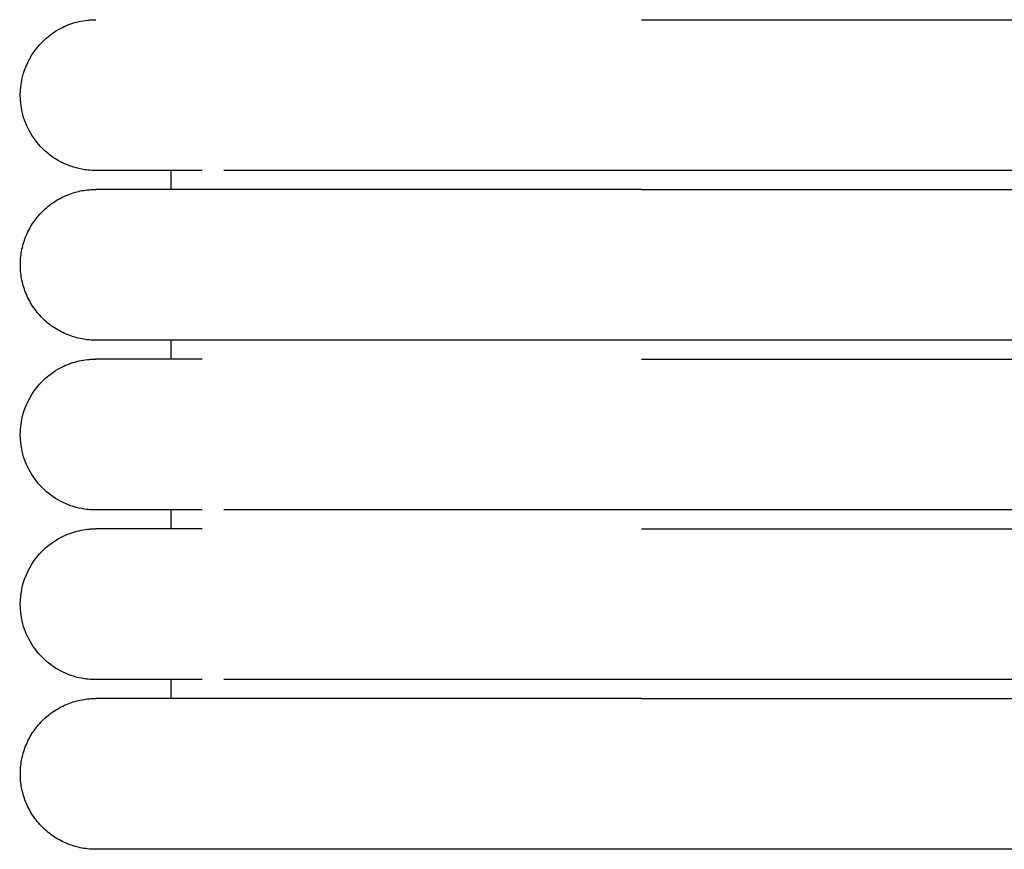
# Model space of a CAD drawing. Header units: millimetres. Extents: x -31695 to -19845, y -5614 to 7253.
# Tile 103 of 256: x -31406 to -31380, y 5095 to 5117. Entities that reach past the tile are written whole.
import ezdxf

# ---------------------------------------------------------------- set-up
doc = ezdxf.new("R2010")
doc.units = ezdxf.units.MM
doc.layers.add('2d', color=7, linetype='Continuous', true_color=0x000000)

msp = doc.modelspace()

# ---------------------------------------------------------------- linework, layer by layer
at = {"layer": '2d', "linetype": 'Continuous', "lineweight": -3}
for points, knots in [([(-31404.205, 5112.995), (-31404.238, 5112.995), (-31404.271, 5112.996), (-31404.371, 5113.001), (-31404.437, 5113.008), (-31404.503, 5113.017), (-31404.7, 5113.047), (-31404.893, 5113.107), (-31405.072, 5113.193), (-31405.252, 5113.28), (-31405.419, 5113.393), (-31405.565, 5113.529), (-31405.857, 5113.8), (-31406.066, 5114.161), (-31406.155, 5114.55), (-31406.221, 5114.842), (-31406.221, 5115.149), (-31406.154, 5115.44), (-31406.088, 5115.732), (-31405.955, 5116.008), (-31405.768, 5116.242), (-31405.582, 5116.476), (-31405.342, 5116.667), (-31405.072, 5116.797), (-31404.937, 5116.862), (-31404.795, 5116.912), (-31404.649, 5116.945), (-31404.576, 5116.962), (-31404.503, 5116.974), (-31404.391, 5116.987), (-31404.354, 5116.99), (-31404.288, 5116.993), (-31404.232, 5116.994), (-31404.204, 5116.995)], [23.445723, 23.445723, 23.445723, 23.445723, 23.445767, 23.445767, 23.445855, 23.445855, 23.445855, 24.0463, 24.0463, 24.0463, 24.64711, 24.64711, 24.64711, 25.861393, 25.861393, 25.861393, 26.766949, 26.766949, 26.766949, 27.671853, 27.671853, 27.671853, 28.577118, 28.577118, 28.577118, 29.026857, 29.026857, 29.026857, 29.266295, 29.266295, 29.386007, 29.386007, 29.47573, 29.47573, 29.47573, 29.47573]), ([(-31401.386, 5112.995), (-31402.069, 5112.995), (-31402.631, 5112.995), (-31403.067, 5112.995), (-31403.437, 5112.995), (-31403.715, 5112.995), (-31403.904, 5112.995), (-31404.092, 5112.995), (-31404.191, 5112.995), (-31404.204, 5112.995)], [0, 0, 0, 0, 8.585611, 8.585611, 8.585611, 15.831592, 15.831592, 15.831592, 22.972379, 22.972379, 22.972379, 22.972379]), ([(-31389.743, 5112.995), (-31389.943, 5112.995), (-31390.148, 5112.995), (-31390.347, 5112.995), (-31390.549, 5112.995), (-31390.75, 5112.995), (-31390.951, 5112.995), (-31391.152, 5112.995), (-31391.353, 5112.995), (-31391.553, 5112.995), (-31391.753, 5112.995), (-31391.952, 5112.995), (-31392.151, 5112.995), (-31392.35, 5112.995), (-31392.547, 5112.995), (-31392.744, 5112.995), (-31392.94, 5112.995), (-31393.136, 5112.995), (-31393.33, 5112.995), (-31393.524, 5112.995), (-31393.716, 5112.995), (-31393.907, 5112.995), (-31394.098, 5112.995), (-31394.287, 5112.995), (-31394.474, 5112.995), (-31394.662, 5112.995), (-31394.847, 5112.995), (-31395.029, 5112.995), (-31395.21, 5112.995), (-31395.389, 5112.995), (-31395.564, 5112.995), (-31395.739, 5112.995), (-31395.911, 5112.995), (-31396.08, 5112.995), (-31396.248, 5112.995), (-31396.414, 5112.995), (-31396.576, 5112.995), (-31396.738, 5112.995), (-31396.897, 5112.995), (-31397.051, 5112.995), (-31397.129, 5112.995), (-31397.205, 5112.995), (-31397.281, 5112.995), (-31397.356, 5112.995), (-31397.431, 5112.995), (-31397.505, 5112.995), (-31397.653, 5112.995), (-31397.796, 5112.995), (-31397.936, 5112.995), (-31398.006, 5112.995), (-31398.075, 5112.995), (-31398.143, 5112.995), (-31398.211, 5112.995), (-31398.278, 5112.995), (-31398.344, 5112.995), (-31398.348, 5112.995), (-31398.352, 5112.995), (-31398.356, 5112.995), (-31398.36, 5112.995), (-31398.364, 5112.995), (-31398.368, 5112.995), (-31398.376, 5112.995), (-31398.383, 5112.995), (-31398.391, 5112.995), (-31398.395, 5112.995), (-31398.399, 5112.995), (-31398.403, 5112.995), (-31398.407, 5112.995), (-31398.41, 5112.995), (-31398.414, 5112.995), (-31398.422, 5112.995), (-31398.43, 5112.995), (-31398.437, 5112.995), (-31398.453, 5112.995), (-31398.468, 5112.995), (-31398.484, 5112.995), (-31398.499, 5112.995), (-31398.514, 5112.995), (-31398.53, 5112.995), (-31398.56, 5112.995), (-31398.591, 5112.995), (-31398.621, 5112.995), (-31398.651, 5112.995), (-31398.681, 5112.995), (-31398.712, 5112.995), (-31398.742, 5112.995), (-31398.771, 5112.995), (-31398.801, 5112.995), (-31398.831, 5112.995), (-31398.861, 5112.995), (-31398.89, 5112.995), (-31398.92, 5112.995), (-31398.949, 5112.995), (-31398.978, 5112.995), (-31399.007, 5112.995), (-31399.036, 5112.995), (-31399.065, 5112.995), (-31399.094, 5112.995), (-31399.122, 5112.995), (-31399.151, 5112.995), (-31399.18, 5112.995), (-31399.208, 5112.995), (-31399.236, 5112.995), (-31399.25, 5112.995), (-31399.264, 5112.995), (-31399.278, 5112.995), (-31399.285, 5112.995), (-31399.292, 5112.995), (-31399.299, 5112.995), (-31399.306, 5112.995), (-31399.313, 5112.995), (-31399.32, 5112.995), (-31399.348, 5112.995), (-31399.376, 5112.995), (-31399.403, 5112.995), (-31399.513, 5112.995), (-31399.62, 5112.995), (-31399.725, 5112.995), (-31399.751, 5112.995), (-31399.777, 5112.995), (-31399.802, 5112.995), (-31399.828, 5112.995), (-31399.853, 5112.995), (-31399.879, 5112.995), (-31399.891, 5112.995), (-31399.904, 5112.995), (-31399.916, 5112.995), (-31399.929, 5112.995), (-31399.941, 5112.995), (-31399.954, 5112.995), (-31399.979, 5112.995), (-31400.003, 5112.995), (-31400.028, 5112.995), (-31400.034, 5112.995), (-31400.04, 5112.995), (-31400.046, 5112.995), (-31400.052, 5112.995), (-31400.058, 5112.995), (-31400.064, 5112.995), (-31400.077, 5112.995), (-31400.089, 5112.995), (-31400.101, 5112.995), (-31400.107, 5112.995), (-31400.113, 5112.995), (-31400.119, 5112.995), (-31400.122, 5112.995), (-31400.125, 5112.995), (-31400.137, 5112.995), (-31400.148, 5112.995), (-31400.16, 5112.995), (-31400.172, 5112.995), (-31400.22, 5112.995), (-31400.266, 5112.995), (-31400.311, 5112.995), (-31400.357, 5112.995), (-31400.401, 5112.995), (-31400.445, 5112.995), (-31400.451, 5112.995), (-31400.456, 5112.995), (-31400.461, 5112.995), (-31400.467, 5112.995), (-31400.472, 5112.995), (-31400.478, 5112.995), (-31400.483, 5112.995), (-31400.488, 5112.995), (-31400.494, 5112.995), (-31400.499, 5112.995), (-31400.505, 5112.995), (-31400.51, 5112.995), (-31400.531, 5112.995), (-31400.552, 5112.995), (-31400.573, 5112.995), (-31400.584, 5112.995), (-31400.594, 5112.995), (-31400.604, 5112.995), (-31400.615, 5112.995), (-31400.625, 5112.995), (-31400.635, 5112.995), (-31400.64, 5112.995), (-31400.645, 5112.995), (-31400.651, 5112.995), (-31400.653, 5112.995), (-31400.656, 5112.995), (-31400.666, 5112.995), (-31400.676, 5112.995), (-31400.686, 5112.995), (-31400.696, 5112.995), (-31400.701, 5112.995), (-31400.706, 5112.995), (-31400.711, 5112.995), (-31400.716, 5112.995), (-31400.721, 5112.995), (-31400.726, 5112.995), (-31400.728, 5112.995), (-31400.73, 5112.995), (-31400.74, 5112.995), (-31400.745, 5112.995), (-31400.75, 5112.995), (-31400.809, 5112.995)], [0, 0, 0, 0, 0.610353, 0.610353, 0.610353, 1.221915, 1.221915, 1.221915, 1.834594, 1.834594, 1.834594, 2.448282, 2.448282, 2.448282, 3.062872, 3.062872, 3.062872, 3.678275, 3.678275, 3.678275, 4.294425, 4.294425, 4.294425, 4.911296, 4.911296, 4.911296, 5.527274, 5.527274, 5.527274, 6.137551, 6.137551, 6.137551, 6.742446, 6.742446, 6.742446, 7.342018, 7.342018, 7.342018, 7.936197, 7.936197, 7.936197, 8.231211, 8.231211, 8.231211, 8.524822, 8.524822, 8.524822, 9.107762, 9.107762, 9.107762, 9.39699, 9.39699, 9.39699, 9.684688, 9.684688, 9.684688, 9.701586, 9.701586, 9.701586, 9.718495, 9.718495, 9.718495, 9.752337, 9.752337, 9.752337, 9.769268, 9.769268, 9.769268, 9.786208, 9.786208, 9.786208, 9.820109, 9.820109, 9.820109, 9.888002, 9.888002, 9.888002, 9.956012, 9.956012, 9.956012, 10.092386, 10.092386, 10.092386, 10.229225, 10.229225, 10.229225, 10.366521, 10.366521, 10.366521, 10.50427, 10.50427, 10.50427, 10.642464, 10.642464, 10.642464, 10.781099, 10.781099, 10.781099, 10.920168, 10.920168, 10.920168, 11.059667, 11.059667, 11.059667, 11.129577, 11.129577, 11.129577, 11.164571, 11.164571, 11.164571, 11.199591, 11.199591, 11.199591, 11.339935, 11.339935, 11.339935, 11.905451, 11.905451, 11.905451, 12.047835, 12.047835, 12.047835, 12.190617, 12.190617, 12.190617, 12.262157, 12.262157, 12.262157, 12.333796, 12.333796, 12.333796, 12.477368, 12.477368, 12.477368, 12.513322, 12.513322, 12.513322, 12.549301, 12.549301, 12.549301, 12.621333, 12.621333, 12.621333, 12.657385, 12.657385, 12.657385, 12.693462, 12.693462, 12.693462, 12.765688, 12.765688, 12.765688, 13.055567, 13.055567, 13.055567, 13.347003, 13.347003, 13.347003, 13.383542, 13.383542, 13.383542, 13.420106, 13.420106, 13.420106, 13.456695, 13.456695, 13.456695, 13.493307, 13.493307, 13.493307, 13.640002, 13.640002, 13.640002, 13.713497, 13.713497, 13.713497, 13.787091, 13.787091, 13.787091, 13.823925, 13.823925, 13.823925, 13.860783, 13.860783, 13.860783, 13.934575, 13.934575, 13.934575, 13.971508, 13.971508, 13.971508, 14.008466, 14.008466, 14.008466, 14.045449, 14.045449, 14.045449, 14.082458, 14.082458, 14.082458, 14.082458]), ([(-31404.205, 5103.995), (-31404.238, 5103.995), (-31404.271, 5103.996), (-31404.371, 5104.001), (-31404.437, 5104.008), (-31404.503, 5104.017), (-31404.7, 5104.047), (-31404.893, 5104.107), (-31405.072, 5104.193), (-31405.252, 5104.28), (-31405.419, 5104.393), (-31405.565, 5104.529), (-31405.857, 5104.8), (-31406.066, 5105.161), (-31406.155, 5105.55), (-31406.221, 5105.842), (-31406.221, 5106.149), (-31406.154, 5106.44), (-31406.088, 5106.732), (-31405.955, 5107.008), (-31405.768, 5107.242), (-31405.582, 5107.476), (-31405.342, 5107.667), (-31405.072, 5107.797), (-31404.937, 5107.862), (-31404.795, 5107.912), (-31404.649, 5107.945), (-31404.576, 5107.962), (-31404.503, 5107.974), (-31404.391, 5107.987), (-31404.354, 5107.99), (-31404.288, 5107.993), (-31404.232, 5107.994), (-31404.204, 5107.995)], [23.445473, 23.445473, 23.445473, 23.445473, 23.4456, 23.4456, 23.445855, 23.445855, 23.445855, 24.0463, 24.0463, 24.0463, 24.64711, 24.64711, 24.64711, 25.861392, 25.861392, 25.861392, 26.766948, 26.766948, 26.766948, 27.671853, 27.671853, 27.671853, 28.577118, 28.577118, 28.577118, 29.026857, 29.026857, 29.026857, 29.266295, 29.266295, 29.386007, 29.386007, 29.475729, 29.475729, 29.475729, 29.475729]), ([(-31401.385, 5107.995), (-31402.071, 5107.995), (-31402.632, 5107.995), (-31403.066, 5107.995), (-31403.436, 5107.995), (-31403.715, 5107.995), (-31403.904, 5107.995), (-31404.092, 5107.995), (-31404.191, 5107.995), (-31404.204, 5107.995)], [0, 0, 0, 0, 8.649968, 8.649968, 8.649968, 15.950267, 15.950267, 15.950267, 23.144583, 23.144583, 23.144583, 23.144583]), ([(-31401.386, 5103.995), (-31402.069, 5103.995), (-31402.631, 5103.995), (-31403.067, 5103.995), (-31403.437, 5103.995), (-31403.715, 5103.995), (-31403.904, 5103.995), (-31404.092, 5103.995), (-31404.191, 5103.995), (-31404.204, 5103.995)], [0, 0, 0, 0, 8.585612, 8.585612, 8.585612, 15.831594, 15.831594, 15.831594, 22.972382, 22.972382, 22.972382, 22.972382]), ([(-31389.743, 5103.995), (-31389.943, 5103.995), (-31390.148, 5103.995), (-31390.347, 5103.995), (-31390.549, 5103.995), (-31390.75, 5103.995), (-31390.951, 5103.995), (-31391.152, 5103.995), (-31391.353, 5103.995), (-31391.553, 5103.995), (-31391.753, 5103.995), (-31391.952, 5103.995), (-31392.151, 5103.995), (-31392.35, 5103.995), (-31392.547, 5103.995), (-31392.744, 5103.995), (-31392.94, 5103.995), (-31393.136, 5103.995), (-31393.33, 5103.995), (-31393.524, 5103.995), (-31393.716, 5103.995), (-31393.907, 5103.995), (-31394.098, 5103.995), (-31394.287, 5103.995), (-31394.474, 5103.995), (-31394.662, 5103.995), (-31394.847, 5103.995), (-31395.029, 5103.995), (-31395.21, 5103.995), (-31395.389, 5103.995), (-31395.564, 5103.995), (-31395.739, 5103.995), (-31395.911, 5103.995), (-31396.08, 5103.995), (-31396.248, 5103.995), (-31396.414, 5103.995), (-31396.576, 5103.995), (-31396.738, 5103.995), (-31396.897, 5103.995), (-31397.051, 5103.995), (-31397.129, 5103.995), (-31397.205, 5103.995), (-31397.281, 5103.995), (-31397.356, 5103.995), (-31397.431, 5103.995), (-31397.505, 5103.995), (-31397.653, 5103.995), (-31397.796, 5103.995), (-31397.936, 5103.995), (-31398.006, 5103.995), (-31398.075, 5103.995), (-31398.143, 5103.995), (-31398.211, 5103.995), (-31398.278, 5103.995), (-31398.344, 5103.995), (-31398.348, 5103.995), (-31398.352, 5103.995), (-31398.356, 5103.995), (-31398.36, 5103.995), (-31398.364, 5103.995), (-31398.368, 5103.995), (-31398.376, 5103.995), (-31398.383, 5103.995), (-31398.391, 5103.995), (-31398.395, 5103.995), (-31398.399, 5103.995), (-31398.403, 5103.995), (-31398.407, 5103.995), (-31398.41, 5103.995), (-31398.414, 5103.995), (-31398.422, 5103.995), (-31398.43, 5103.995), (-31398.437, 5103.995), (-31398.453, 5103.995), (-31398.468, 5103.995), (-31398.484, 5103.995), (-31398.499, 5103.995), (-31398.514, 5103.995), (-31398.53, 5103.995), (-31398.56, 5103.995), (-31398.591, 5103.995), (-31398.621, 5103.995), (-31398.651, 5103.995), (-31398.681, 5103.995), (-31398.712, 5103.995), (-31398.742, 5103.995), (-31398.771, 5103.995), (-31398.801, 5103.995), (-31398.831, 5103.995), (-31398.861, 5103.995), (-31398.89, 5103.995), (-31398.92, 5103.995), (-31398.949, 5103.995), (-31398.978, 5103.995), (-31399.007, 5103.995), (-31399.036, 5103.995), (-31399.065, 5103.995), (-31399.094, 5103.995), (-31399.122, 5103.995), (-31399.151, 5103.995), (-31399.18, 5103.995), (-31399.208, 5103.995), (-31399.236, 5103.995), (-31399.25, 5103.995), (-31399.264, 5103.995), (-31399.278, 5103.995), (-31399.285, 5103.995), (-31399.292, 5103.995), (-31399.299, 5103.995), (-31399.306, 5103.995), (-31399.313, 5103.995), (-31399.32, 5103.995), (-31399.348, 5103.995), (-31399.376, 5103.995), (-31399.403, 5103.995), (-31399.513, 5103.995), (-31399.62, 5103.995), (-31399.725, 5103.995), (-31399.751, 5103.995), (-31399.777, 5103.995), (-31399.802, 5103.995), (-31399.828, 5103.995), (-31399.853, 5103.995), (-31399.879, 5103.995), (-31399.891, 5103.995), (-31399.904, 5103.995), (-31399.916, 5103.995), (-31399.929, 5103.995), (-31399.941, 5103.995), (-31399.954, 5103.995), (-31399.979, 5103.995), (-31400.003, 5103.995), (-31400.028, 5103.995), (-31400.034, 5103.995), (-31400.04, 5103.995), (-31400.046, 5103.995), (-31400.052, 5103.995), (-31400.058, 5103.995), (-31400.064, 5103.995), (-31400.077, 5103.995), (-31400.089, 5103.995), (-31400.101, 5103.995), (-31400.107, 5103.995), (-31400.113, 5103.995), (-31400.119, 5103.995), (-31400.122, 5103.995), (-31400.125, 5103.995), (-31400.137, 5103.995), (-31400.148, 5103.995), (-31400.16, 5103.995), (-31400.172, 5103.995), (-31400.22, 5103.995), (-31400.266, 5103.995), (-31400.311, 5103.995), (-31400.357, 5103.995), (-31400.401, 5103.995), (-31400.445, 5103.995), (-31400.451, 5103.995), (-31400.456, 5103.995), (-31400.461, 5103.995), (-31400.467, 5103.995), (-31400.472, 5103.995), (-31400.478, 5103.995), (-31400.483, 5103.995), (-31400.488, 5103.995), (-31400.494, 5103.995), (-31400.499, 5103.995), (-31400.505, 5103.995), (-31400.51, 5103.995), (-31400.531, 5103.995), (-31400.552, 5103.995), (-31400.573, 5103.995), (-31400.584, 5103.995), (-31400.594, 5103.995), (-31400.604, 5103.995), (-31400.615, 5103.995), (-31400.625, 5103.995), (-31400.635, 5103.995), (-31400.64, 5103.995), (-31400.645, 5103.995), (-31400.651, 5103.995), (-31400.653, 5103.995), (-31400.656, 5103.995), (-31400.666, 5103.995), (-31400.676, 5103.995), (-31400.686, 5103.995), (-31400.696, 5103.995), (-31400.701, 5103.995), (-31400.706, 5103.995), (-31400.711, 5103.995), (-31400.716, 5103.995), (-31400.721, 5103.995), (-31400.726, 5103.995), (-31400.728, 5103.995), (-31400.73, 5103.995), (-31400.74, 5103.995), (-31400.745, 5103.995), (-31400.75, 5103.995), (-31400.809, 5103.995)], [0, 0, 0, 0, 0.610353, 0.610353, 0.610353, 1.221915, 1.221915, 1.221915, 1.834594, 1.834594, 1.834594, 2.448281, 2.448281, 2.448281, 3.062872, 3.062872, 3.062872, 3.678275, 3.678275, 3.678275, 4.294424, 4.294424, 4.294424, 4.911296, 4.911296, 4.911296, 5.527273, 5.527273, 5.527273, 6.13755, 6.13755, 6.13755, 6.742445, 6.742445, 6.742445, 7.342017, 7.342017, 7.342017, 7.936196, 7.936196, 7.936196, 8.23121, 8.23121, 8.23121, 8.524821, 8.524821, 8.524821, 9.107761, 9.107761, 9.107761, 9.396989, 9.396989, 9.396989, 9.684687, 9.684687, 9.684687, 9.701585, 9.701585, 9.701585, 9.718494, 9.718494, 9.718494, 9.752336, 9.752336, 9.752336, 9.769268, 9.769268, 9.769268, 9.786207, 9.786207, 9.786207, 9.820108, 9.820108, 9.820108, 9.888001, 9.888001, 9.888001, 9.956012, 9.956012, 9.956012, 10.092386, 10.092386, 10.092386, 10.229224, 10.229224, 10.229224, 10.366521, 10.366521, 10.366521, 10.504269, 10.504269, 10.504269, 10.642463, 10.642463, 10.642463, 10.781098, 10.781098, 10.781098, 10.920167, 10.920167, 10.920167, 11.059667, 11.059667, 11.059667, 11.129576, 11.129576, 11.129576, 11.16457, 11.16457, 11.16457, 11.19959, 11.19959, 11.19959, 11.339934, 11.339934, 11.339934, 11.90545, 11.90545, 11.90545, 12.047834, 12.047834, 12.047834, 12.190616, 12.190616, 12.190616, 12.262156, 12.262156, 12.262156, 12.333795, 12.333795, 12.333795, 12.477367, 12.477367, 12.477367, 12.513321, 12.513321, 12.513321, 12.5493, 12.5493, 12.5493, 12.621332, 12.621332, 12.621332, 12.657384, 12.657384, 12.657384, 12.693461, 12.693461, 12.693461, 12.765687, 12.765687, 12.765687, 13.055566, 13.055566, 13.055566, 13.347002, 13.347002, 13.347002, 13.383541, 13.383541, 13.383541, 13.420105, 13.420105, 13.420105, 13.456694, 13.456694, 13.456694, 13.493306, 13.493306, 13.493306, 13.640001, 13.640001, 13.640001, 13.713496, 13.713496, 13.713496, 13.787089, 13.787089, 13.787089, 13.823923, 13.823923, 13.823923, 13.860782, 13.860782, 13.860782, 13.934574, 13.934574, 13.934574, 13.971507, 13.971507, 13.971507, 14.008465, 14.008465, 14.008465, 14.045448, 14.045448, 14.045448, 14.082456, 14.082456, 14.082456, 14.082456]), ([(-31404.205, 5099.495), (-31404.238, 5099.495), (-31404.271, 5099.496), (-31404.371, 5099.501), (-31404.437, 5099.508), (-31404.503, 5099.517), (-31404.7, 5099.547), (-31404.893, 5099.607), (-31405.072, 5099.693), (-31405.252, 5099.78), (-31405.419, 5099.893), (-31405.565, 5100.029), (-31405.857, 5100.3), (-31406.066, 5100.661), (-31406.155, 5101.05), (-31406.221, 5101.342), (-31406.221, 5101.649), (-31406.154, 5101.94), (-31406.088, 5102.232), (-31405.955, 5102.508), (-31405.768, 5102.742), (-31405.582, 5102.976), (-31405.342, 5103.167), (-31405.072, 5103.297), (-31404.937, 5103.362), (-31404.795, 5103.412), (-31404.649, 5103.445), (-31404.576, 5103.462), (-31404.503, 5103.474), (-31404.391, 5103.487), (-31404.354, 5103.49), (-31404.288, 5103.493), (-31404.232, 5103.494), (-31404.204, 5103.495)], [23.445688, 23.445688, 23.445688, 23.445688, 23.445744, 23.445744, 23.445855, 23.445855, 23.445855, 24.0463, 24.0463, 24.0463, 24.64711, 24.64711, 24.64711, 25.861392, 25.861392, 25.861392, 26.766949, 26.766949, 26.766949, 27.671853, 27.671853, 27.671853, 28.577118, 28.577118, 28.577118, 29.026857, 29.026857, 29.026857, 29.266295, 29.266295, 29.386007, 29.386007, 29.47573, 29.47573, 29.47573, 29.47573]), ([(-31401.385, 5103.495), (-31402.071, 5103.495), (-31402.632, 5103.495), (-31403.066, 5103.495), (-31403.436, 5103.495), (-31403.715, 5103.495), (-31403.904, 5103.495), (-31404.092, 5103.495), (-31404.191, 5103.495), (-31404.204, 5103.495)], [0, 0, 0, 0, 8.649968, 8.649968, 8.649968, 15.950267, 15.950267, 15.950267, 23.144583, 23.144583, 23.144583, 23.144583]), ([(-31401.386, 5099.495), (-31402.069, 5099.495), (-31402.631, 5099.495), (-31403.067, 5099.495), (-31403.437, 5099.495), (-31403.715, 5099.495), (-31403.904, 5099.495), (-31404.092, 5099.495), (-31404.191, 5099.495), (-31404.204, 5099.495)], [0, 0, 0, 0, 8.585612, 8.585612, 8.585612, 15.831595, 15.831595, 15.831595, 22.972383, 22.972383, 22.972383, 22.972383]), ([(-31389.743, 5099.495), (-31389.943, 5099.495), (-31390.148, 5099.495), (-31390.347, 5099.495), (-31390.549, 5099.495), (-31390.75, 5099.495), (-31390.951, 5099.495), (-31391.152, 5099.495), (-31391.353, 5099.495), (-31391.553, 5099.495), (-31391.753, 5099.495), (-31391.952, 5099.495), (-31392.151, 5099.495), (-31392.35, 5099.495), (-31392.547, 5099.495), (-31392.744, 5099.495), (-31392.94, 5099.495), (-31393.136, 5099.495), (-31393.33, 5099.495), (-31393.524, 5099.495), (-31393.716, 5099.495), (-31393.907, 5099.495), (-31394.098, 5099.495), (-31394.287, 5099.495), (-31394.474, 5099.495), (-31394.662, 5099.495), (-31394.847, 5099.495), (-31395.029, 5099.495), (-31395.21, 5099.495), (-31395.389, 5099.495), (-31395.564, 5099.495), (-31395.739, 5099.495), (-31395.911, 5099.495), (-31396.08, 5099.495), (-31396.249, 5099.495), (-31396.414, 5099.495), (-31396.576, 5099.495), (-31396.738, 5099.495), (-31396.897, 5099.495), (-31397.051, 5099.495), (-31397.129, 5099.495), (-31397.205, 5099.495), (-31397.281, 5099.495), (-31397.357, 5099.495), (-31397.431, 5099.495), (-31397.505, 5099.495), (-31397.653, 5099.495), (-31397.796, 5099.495), (-31397.936, 5099.495), (-31398.006, 5099.495), (-31398.075, 5099.495), (-31398.143, 5099.495), (-31398.211, 5099.495), (-31398.278, 5099.495), (-31398.344, 5099.495), (-31398.348, 5099.495), (-31398.352, 5099.495), (-31398.356, 5099.495), (-31398.36, 5099.495), (-31398.364, 5099.495), (-31398.368, 5099.495), (-31398.376, 5099.495), (-31398.383, 5099.495), (-31398.391, 5099.495), (-31398.395, 5099.495), (-31398.399, 5099.495), (-31398.403, 5099.495), (-31398.407, 5099.495), (-31398.41, 5099.495), (-31398.414, 5099.495), (-31398.422, 5099.495), (-31398.43, 5099.495), (-31398.437, 5099.495), (-31398.453, 5099.495), (-31398.468, 5099.495), (-31398.484, 5099.495), (-31398.499, 5099.495), (-31398.514, 5099.495), (-31398.53, 5099.495), (-31398.56, 5099.495), (-31398.591, 5099.495), (-31398.621, 5099.495), (-31398.651, 5099.495), (-31398.681, 5099.495), (-31398.712, 5099.495), (-31398.742, 5099.495), (-31398.771, 5099.495), (-31398.801, 5099.495), (-31398.831, 5099.495), (-31398.861, 5099.495), (-31398.89, 5099.495), (-31398.92, 5099.495), (-31398.949, 5099.495), (-31398.978, 5099.495), (-31399.007, 5099.495), (-31399.036, 5099.495), (-31399.065, 5099.495), (-31399.094, 5099.495), (-31399.122, 5099.495), (-31399.151, 5099.495), (-31399.18, 5099.495), (-31399.208, 5099.495), (-31399.236, 5099.495), (-31399.25, 5099.495), (-31399.264, 5099.495), (-31399.278, 5099.495), (-31399.285, 5099.495), (-31399.292, 5099.495), (-31399.299, 5099.495), (-31399.306, 5099.495), (-31399.313, 5099.495), (-31399.32, 5099.495), (-31399.348, 5099.495), (-31399.376, 5099.495), (-31399.403, 5099.495), (-31399.513, 5099.495), (-31399.62, 5099.495), (-31399.725, 5099.495), (-31399.751, 5099.495), (-31399.777, 5099.495), (-31399.802, 5099.495), (-31399.828, 5099.495), (-31399.853, 5099.495), (-31399.879, 5099.495), (-31399.891, 5099.495), (-31399.904, 5099.495), (-31399.916, 5099.495), (-31399.929, 5099.495), (-31399.941, 5099.495), (-31399.954, 5099.495), (-31399.979, 5099.495), (-31400.003, 5099.495), (-31400.028, 5099.495), (-31400.034, 5099.495), (-31400.04, 5099.495), (-31400.046, 5099.495), (-31400.052, 5099.495), (-31400.058, 5099.495), (-31400.064, 5099.495), (-31400.077, 5099.495), (-31400.089, 5099.495), (-31400.101, 5099.495), (-31400.107, 5099.495), (-31400.113, 5099.495), (-31400.119, 5099.495), (-31400.122, 5099.495), (-31400.125, 5099.495), (-31400.137, 5099.495), (-31400.148, 5099.495), (-31400.16, 5099.495), (-31400.172, 5099.495), (-31400.22, 5099.495), (-31400.266, 5099.495), (-31400.311, 5099.495), (-31400.357, 5099.495), (-31400.401, 5099.495), (-31400.445, 5099.495), (-31400.451, 5099.495), (-31400.456, 5099.495), (-31400.461, 5099.495), (-31400.467, 5099.495), (-31400.472, 5099.495), (-31400.478, 5099.495), (-31400.483, 5099.495), (-31400.488, 5099.495), (-31400.494, 5099.495), (-31400.499, 5099.495), (-31400.505, 5099.495), (-31400.51, 5099.495), (-31400.531, 5099.495), (-31400.552, 5099.495), (-31400.573, 5099.495), (-31400.584, 5099.495), (-31400.594, 5099.495), (-31400.604, 5099.495), (-31400.615, 5099.495), (-31400.625, 5099.495), (-31400.635, 5099.495), (-31400.64, 5099.495), (-31400.645, 5099.495), (-31400.651, 5099.495), (-31400.653, 5099.495), (-31400.656, 5099.495), (-31400.666, 5099.495), (-31400.676, 5099.495), (-31400.686, 5099.495), (-31400.696, 5099.495), (-31400.701, 5099.495), (-31400.706, 5099.495), (-31400.711, 5099.495), (-31400.716, 5099.495), (-31400.721, 5099.495), (-31400.726, 5099.495), (-31400.728, 5099.495), (-31400.73, 5099.495), (-31400.74, 5099.495), (-31400.745, 5099.495), (-31400.75, 5099.495), (-31400.809, 5099.495)], [0, 0, 0, 0, 0.610353, 0.610353, 0.610353, 1.221915, 1.221915, 1.221915, 1.834594, 1.834594, 1.834594, 2.448281, 2.448281, 2.448281, 3.062872, 3.062872, 3.062872, 3.678275, 3.678275, 3.678275, 4.294425, 4.294425, 4.294425, 4.911296, 4.911296, 4.911296, 5.527274, 5.527274, 5.527274, 6.137551, 6.137551, 6.137551, 6.742446, 6.742446, 6.742446, 7.342018, 7.342018, 7.342018, 7.936197, 7.936197, 7.936197, 8.231211, 8.231211, 8.231211, 8.524822, 8.524822, 8.524822, 9.107762, 9.107762, 9.107762, 9.39699, 9.39699, 9.39699, 9.684687, 9.684687, 9.684687, 9.701585, 9.701585, 9.701585, 9.718495, 9.718495, 9.718495, 9.752336, 9.752336, 9.752336, 9.769268, 9.769268, 9.769268, 9.786208, 9.786208, 9.786208, 9.820109, 9.820109, 9.820109, 9.888001, 9.888001, 9.888001, 9.956012, 9.956012, 9.956012, 10.092386, 10.092386, 10.092386, 10.229225, 10.229225, 10.229225, 10.366521, 10.366521, 10.366521, 10.50427, 10.50427, 10.50427, 10.642464, 10.642464, 10.642464, 10.781099, 10.781099, 10.781099, 10.920168, 10.920168, 10.920168, 11.059667, 11.059667, 11.059667, 11.129576, 11.129576, 11.129576, 11.164571, 11.164571, 11.164571, 11.199591, 11.199591, 11.199591, 11.339935, 11.339935, 11.339935, 11.905451, 11.905451, 11.905451, 12.047835, 12.047835, 12.047835, 12.190617, 12.190617, 12.190617, 12.262157, 12.262157, 12.262157, 12.333796, 12.333796, 12.333796, 12.477368, 12.477368, 12.477368, 12.513322, 12.513322, 12.513322, 12.549301, 12.549301, 12.549301, 12.621332, 12.621332, 12.621332, 12.657385, 12.657385, 12.657385, 12.693462, 12.693462, 12.693462, 12.765688, 12.765688, 12.765688, 13.055566, 13.055566, 13.055566, 13.347003, 13.347003, 13.347003, 13.383542, 13.383542, 13.383542, 13.420106, 13.420106, 13.420106, 13.456694, 13.456694, 13.456694, 13.493307, 13.493307, 13.493307, 13.640002, 13.640002, 13.640002, 13.713497, 13.713497, 13.713497, 13.78709, 13.78709, 13.78709, 13.823924, 13.823924, 13.823924, 13.860783, 13.860783, 13.860783, 13.934575, 13.934575, 13.934575, 13.971508, 13.971508, 13.971508, 14.008466, 14.008466, 14.008466, 14.045449, 14.045449, 14.045449, 14.082457, 14.082457, 14.082457, 14.082457])]:
    msp.add_open_spline(points, degree=3, knots=knots, dxfattribs=at)
for points in [[(-31389.743, 5116.995), (-31380.974, 5116.995), (-31372.204, 5116.995)], [(-31402.204, 5112.495), (-31402.204, 5112.745), (-31402.204, 5112.995)], [(-31372.204, 5112.995), (-31380.974, 5112.995), (-31389.743, 5112.995)], [(-31389.743, 5112.495), (-31380.974, 5112.495), (-31372.204, 5112.495)], [(-31402.204, 5107.995), (-31402.204, 5108.245), (-31402.204, 5108.495)], [(-31372.204, 5108.495), (-31380.974, 5108.495), (-31389.743, 5108.495)], [(-31389.743, 5107.995), (-31380.974, 5107.995), (-31372.204, 5107.995)], [(-31402.204, 5103.495), (-31402.204, 5103.745), (-31402.204, 5103.995)], [(-31372.204, 5103.995), (-31380.974, 5103.995), (-31389.743, 5103.995)], [(-31389.743, 5103.495), (-31380.974, 5103.495), (-31372.204, 5103.495)], [(-31402.204, 5098.995), (-31402.204, 5099.245), (-31402.204, 5099.495)], [(-31372.204, 5099.495), (-31380.974, 5099.495), (-31389.743, 5099.495)], [(-31389.743, 5098.995), (-31380.974, 5098.995), (-31372.204, 5098.995)], [(-31372.204, 5094.995), (-31380.974, 5094.995), (-31389.743, 5094.995)]]:
    msp.add_open_spline(points, degree=2, dxfattribs=at)
for points, weights, knots in [([(-31404.204, 5108.495), (-31406.204, 5108.495), (-31406.204, 5110.495), (-31406.204, 5112.495), (-31404.204, 5112.495)], [1, 0.707106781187, 1, 0.707106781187, 1], [0, 0, 0, 1.570796, 1.570796, 3.141593, 3.141593, 3.141593]), ([(-31389.743, 5112.495), (-31394.714, 5112.495), (-31398.229, 5112.495), (-31400.58, 5112.495), (-31401.385, 5112.495)], [1, 0.853553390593, 0.853553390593, 0.853553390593, 0.919067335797], [0, 0, 0, 9.941125, 9.941125, 16.590224, 16.590224, 16.590224]), ([(-31389.743, 5108.495), (-31394.714, 5108.495), (-31398.229, 5108.495), (-31400.58, 5108.495), (-31401.385, 5108.495)], [1, 0.853553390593, 0.853553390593, 0.853553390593, 0.919067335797], [0, 0, 0, 9.941125, 9.941125, 16.590224, 16.590224, 16.590224]), ([(-31404.204, 5094.995), (-31406.204, 5094.995), (-31406.204, 5096.995), (-31406.204, 5098.995), (-31404.204, 5098.995)], [1, 0.707106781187, 1, 0.707106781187, 1], [0, 0, 0, 1.570796, 1.570796, 3.141593, 3.141593, 3.141593]), ([(-31389.743, 5098.995), (-31394.714, 5098.995), (-31398.229, 5098.995), (-31400.58, 5098.995), (-31401.385, 5098.995)], [1, 0.853553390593, 0.853553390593, 0.853553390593, 0.919067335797], [0, 0, 0, 9.941125, 9.941125, 16.590224, 16.590224, 16.590224]), ([(-31389.743, 5094.995), (-31394.714, 5094.995), (-31398.229, 5094.995), (-31400.58, 5094.995), (-31401.385, 5094.995)], [1, 0.853553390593, 0.853553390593, 0.853553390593, 0.919067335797], [0, 0, 0, 9.941125, 9.941125, 16.590224, 16.590224, 16.590224])]:
    msp.add_rational_spline(points, weights, degree=2, knots=knots, dxfattribs=at)
for points in [[(-31401.385, 5112.495), (-31404.204, 5112.495), (-31404.204, 5112.495)], [(-31401.385, 5108.495), (-31404.204, 5108.495), (-31404.204, 5108.495)], [(-31401.385, 5098.995), (-31404.204, 5098.995), (-31404.204, 5098.995)], [(-31401.385, 5094.995), (-31404.204, 5094.995), (-31404.204, 5094.995)]]:
    msp.add_rational_spline(points, [0.919067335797, 0.951503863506, 1], degree=2, dxfattribs=at)

doc.saveas('drawing.dxf')
